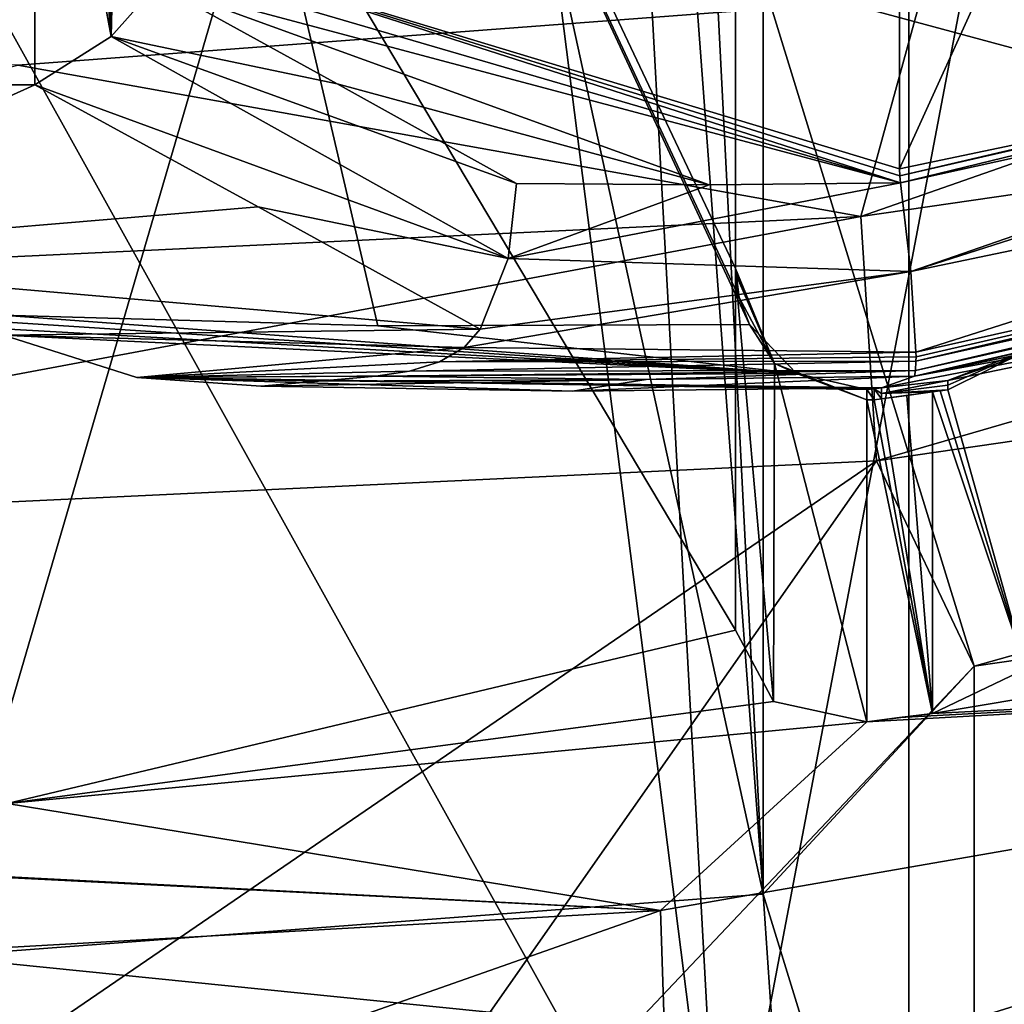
# Model space of a CAD drawing. Header units: millimetres. Extents: x -108 to 102, y -42 to 80.
# Tile 35 of 256: x -64.803 to -64.053, y -7.976 to -7.226. Entities that reach past the tile are written whole.
import ezdxf

# ---------------------------------------------------------------- set-up
doc = ezdxf.new("R2010")
doc.units = ezdxf.units.MM
doc.header["$LTSCALE"] = 81.481481
for name, color, linetype in [('1442', 7, 'CONTINUOUS'), ('1489', 7, 'CONTINUOUS'), ('1494', 7, 'CONTINUOUS'), ('1506', 7, 'CONTINUOUS'), ('1515', 7, 'CONTINUOUS'), ('1536', 7, 'CONTINUOUS'), ('1591', 7, 'CONTINUOUS'), ('1658', 7, 'CONTINUOUS'), ('1668', 7, 'CONTINUOUS'), ('1670', 7, 'CONTINUOUS'), ('1700', 7, 'CONTINUOUS'), ('1734', 7, 'CONTINUOUS'), ('1844', 7, 'CONTINUOUS'), ('1867', 7, 'CONTINUOUS'), ('1896', 7, 'CONTINUOUS'), ('228', 7, 'CONTINUOUS'), ('246', 7, 'CONTINUOUS'), ('2739', 7, 'CONTINUOUS'), ('2751', 7, 'CONTINUOUS'), ('2783', 7, 'CONTINUOUS'), ('2784', 7, 'CONTINUOUS'), ('303', 7, 'CONTINUOUS'), ('316', 7, 'CONTINUOUS'), ('323', 7, 'CONTINUOUS'), ('329', 7, 'CONTINUOUS'), ('354', 7, 'CONTINUOUS'), ('357', 7, 'CONTINUOUS'), ('358', 7, 'CONTINUOUS'), ('366', 7, 'CONTINUOUS'), ('395', 7, 'CONTINUOUS'), ('411', 7, 'CONTINUOUS'), ('414', 7, 'CONTINUOUS'), ('417', 7, 'CONTINUOUS'), ('509', 7, 'CONTINUOUS')]:
    doc.layers.add(name, color=color, linetype=linetype)

msp = doc.modelspace()

# ---------------------------------------------------------------- linework, layer by layer
at = {"layer": '1442', "color": 7, "linetype": 'CONTINUOUS', "true_color": 0x858787}
msp.add_3dface([(-64.10783, -7.75413, 226.61421), (-63.40443, -7.63617, 226.78267), (-64.03666, -7.72015, 226.61088), (-64.10783, -7.75413, 226.61421)], dxfattribs=at)
at = {"layer": '1489', "color": 7, "linetype": 'CONTINUOUS', "true_color": 0x858787}
for points in [[(-64.81641, -6.23479, 226.51757), (-64.25783, -6.41977, 226.25339), (-64.25783, -7.4152, 226.9504), (-64.81641, -6.23479, 226.51757)], [(-64.81641, -6.23479, 226.51757), (-64.24711, -7.45789, 226.97274), (-64.53027, -7.45891, 227.17303), (-64.81641, -6.23479, 226.51757)], [(-64.24711, -7.45789, 226.97274), (-64.81641, -6.23479, 226.51757), (-64.25503, -7.43724, 226.96386), (-64.24711, -7.45789, 226.97274)], [(-64.81641, -6.23479, 226.51757), (-64.53027, -7.45891, 227.17303), (-64.81641, -7.45058, 227.36887), (-64.81641, -6.23479, 226.51757)], [(-64.81641, -6.23479, 226.51757), (-64.25783, -7.4152, 226.9504), (-64.25503, -7.43724, 226.96386), (-64.81641, -6.23479, 226.51757)]]:
    msp.add_3dface(points, dxfattribs=at)
at = {"layer": '1494', "color": 7, "linetype": 'CONTINUOUS', "true_color": 0x858787}
for points in [[(-64.13283, -7.33927, 227.16153), (-63.85402, -7.28075, 227.31707), (-63.57424, -6.11061, 226.69492), (-64.13283, -7.33927, 227.16153)], [(-64.13283, -6.29559, 226.43074), (-64.13283, -7.33927, 227.16153), (-63.57424, -6.11061, 226.69492), (-64.13283, -6.29559, 226.43074)]]:
    msp.add_3dface(points, dxfattribs=at)
at = {"layer": '1506', "color": 7, "linetype": 'CONTINUOUS', "true_color": 0x858787}
msp.add_3dface([(-64.3097, -8.05959, 226.96253), (-63.64065, -8.15523, 226.82593), (-63.16909, -7.86038, 227.24701), (-64.3097, -8.05959, 226.96253)], dxfattribs=at)
at = {"layer": '1515', "color": 7, "linetype": 'CONTINUOUS', "true_color": 0x858787}
for points in [[(-63.1752, -7.70612, 227.13574), (-64.31483, -7.9044, 226.85256), (-64.3097, -8.05959, 226.96253), (-63.1752, -7.70612, 227.13574)], [(-63.1752, -7.70612, 227.13574), (-64.3097, -8.05959, 226.96253), (-63.16909, -7.86038, 227.24701), (-63.1752, -7.70612, 227.13574)], [(-64.31483, -7.9044, 226.85256), (-65.5, -7.97136, 226.75694), (-64.90005, -8.11005, 226.89045), (-64.31483, -7.9044, 226.85256)], [(-64.31483, -7.9044, 226.85256), (-64.90005, -8.11005, 226.89045), (-64.3097, -8.05959, 226.96253), (-64.31483, -7.9044, 226.85256)]]:
    msp.add_3dface(points, dxfattribs=at)
at = {"layer": '1536', "color": 7, "linetype": 'CONTINUOUS', "true_color": 0x858787}
for points in [[(-64.23671, -7.89194, 225.37133), (-64.86594, -7.93946, 225.30347), (-64.22908, -8.00364, 225.39672), (-64.23671, -7.89194, 225.37133)], [(-64.22908, -8.00364, 225.39672), (-64.86594, -7.93946, 225.30347), (-65.07444, -8.06032, 225.31578), (-64.22908, -8.00364, 225.39672)]]:
    msp.add_3dface(points, dxfattribs=at)
at = {"layer": '1591', "color": 7, "linetype": 'CONTINUOUS', "true_color": 0x858787}
for points in [[(-64.81361, -6.7579, 225.77049), (-64.25783, -7.69085, 226.53024), (-64.25783, -6.70786, 225.84195), (-64.81361, -6.7579, 225.77049)], [(-64.25783, -7.69085, 226.53024), (-64.81361, -6.7579, 225.77049), (-64.81251, -7.82273, 226.51624), (-64.25783, -7.69085, 226.53024)], [(-64.22891, -7.74505, 226.57547), (-64.25783, -7.69085, 226.53024), (-64.81251, -7.82273, 226.51624), (-64.22891, -7.74505, 226.57547)], [(-64.15783, -7.76059, 226.60498), (-64.22891, -7.74505, 226.57547), (-64.81251, -7.82273, 226.51624), (-64.15783, -7.76059, 226.60498)]]:
    msp.add_3dface(points, dxfattribs=at)
at = {"layer": '1658', "color": 7, "linetype": 'CONTINUOUS', "true_color": 0x858787}
for points in [[(-64.25783, -7.69085, 226.53024), (-64.25783, -7.41891, 226.9186), (-64.25783, -6.41977, 226.25339), (-64.25783, -7.69085, 226.53024)], [(-64.25783, -6.70786, 225.84195), (-64.25783, -7.69085, 226.53024), (-64.25783, -6.41977, 226.25339), (-64.25783, -6.70786, 225.84195)], [(-64.25783, -6.41977, 226.25339), (-64.25783, -7.41891, 226.9186), (-64.25783, -7.41707, 226.9345), (-64.25783, -6.41977, 226.25339)], [(-64.25783, -6.41977, 226.25339), (-64.25783, -7.41707, 226.9345), (-64.25783, -7.4152, 226.9504), (-64.25783, -6.41977, 226.25339)]]:
    msp.add_3dface(points, dxfattribs=at)
at = {"layer": '1668', "color": 7, "linetype": 'CONTINUOUS', "true_color": 0x858787}
for points in [[(-63.44474, -3.83597, 223.49269), (-64.26888, -8.17446, 226.27544), (-64.49861, -3.97809, 223.28972), (-63.44474, -3.83597, 223.49269)], [(-63.07968, -7.98039, 226.5526), (-64.26888, -8.17446, 226.27544), (-63.44474, -3.83597, 223.49269), (-63.07968, -7.98039, 226.5526)], [(-64.49861, -3.97809, 223.28972), (-64.26888, -8.17446, 226.27544), (-64.5, -6.35375, 224.95292), (-64.49861, -3.97809, 223.28972)], [(-64.26888, -8.17446, 226.27544), (-65.5, -8.23989, 226.18199), (-64.5, -6.35375, 224.95292), (-64.26888, -8.17446, 226.27544)], [(-64.5, -6.35375, 224.95292), (-65.5, -8.23989, 226.18199), (-64.99859, -6.38602, 224.90683), (-64.5, -6.35375, 224.95292)]]:
    msp.add_3dface(points, dxfattribs=at)
at = {"layer": '1670', "color": 7, "linetype": 'CONTINUOUS', "true_color": 0x858787}
for points in [[(-64.13283, -7.33927, 227.16153), (-64.13283, -6.29559, 226.43074), (-64.69141, -7.16995, 227.43668), (-64.13283, -7.33927, 227.16153)], [(-64.69316, -7.18573, 227.44896), (-64.13204, -7.34994, 227.16845), (-64.69141, -7.16995, 227.43668), (-64.69316, -7.18573, 227.44896)], [(-64.13204, -7.34994, 227.16845), (-64.13263, -7.34453, 227.16508), (-64.69141, -7.16995, 227.43668), (-64.13204, -7.34994, 227.16845)], [(-64.13263, -7.34453, 227.16508), (-64.13283, -7.33927, 227.16153), (-64.69141, -7.16995, 227.43668), (-64.13263, -7.34453, 227.16508)], [(-64.69815, -7.19874, 227.46159), (-64.13204, -7.34994, 227.16845), (-64.69316, -7.18573, 227.44896), (-64.69815, -7.19874, 227.46159)], [(-64.27787, -7.35137, 227.27224), (-64.13204, -7.34994, 227.16845), (-64.69815, -7.19874, 227.46159), (-64.27787, -7.35137, 227.27224)], [(-64.56128, -7.27428, 227.41801), (-64.27787, -7.35137, 227.27224), (-64.69815, -7.19874, 227.46159), (-64.56128, -7.27428, 227.41801)], [(-64.42453, -7.35031, 227.37487), (-64.27787, -7.35137, 227.27224), (-64.56128, -7.27428, 227.41801), (-64.42453, -7.35031, 227.37487)]]:
    msp.add_3dface(points, dxfattribs=at)
at = {"layer": '1700', "color": 7, "linetype": 'CONTINUOUS', "true_color": 0x858787}
for points in [[(-62.83746, -7.37094, 224.28477), (-64.07608, -7.71816, 224.13758), (-64.15032, -7.56164, 224.01243), (-62.83746, -7.37094, 224.28477)], [(-62.92076, -7.55089, 224.37647), (-64.07608, -7.71816, 224.13758), (-62.83746, -7.37094, 224.28477), (-62.92076, -7.55089, 224.37647)], [(-64.78532, -8.46799, 224.54864), (-65.5, -8.48589, 224.52308), (-64.15032, -7.56164, 224.01243), (-64.78532, -8.46799, 224.54864)], [(-64.15032, -7.56164, 224.01243), (-65.5, -8.48589, 224.52308), (-65.5, -7.62578, 223.92082), (-64.15032, -7.56164, 224.01243)], [(-64.07608, -7.71816, 224.13758), (-64.78532, -8.46799, 224.54864), (-64.15032, -7.56164, 224.01243), (-64.07608, -7.71816, 224.13758)], [(-64.07608, -7.71816, 224.13758), (-64.07608, -8.41444, 224.62512), (-64.78532, -8.46799, 224.54864), (-64.07608, -7.71816, 224.13758)]]:
    msp.add_3dface(points, dxfattribs=at)
at = {"layer": '1734', "color": 7, "linetype": 'CONTINUOUS', "true_color": 0x858787}
for points in [[(-64.11641, -7.20798, 224.08165), (-63.43591, -7.1212, 224.20557), (-64.16238, -7.3754, 223.9702), (-64.11641, -7.20798, 224.08165)], [(-64.16238, -7.3754, 223.9702), (-63.43591, -7.1212, 224.20557), (-62.86124, -7.18641, 224.24011), (-64.16238, -7.3754, 223.9702)], [(-64.15032, -7.56164, 224.01243), (-64.16238, -7.3754, 223.9702), (-62.86124, -7.18641, 224.24011), (-64.15032, -7.56164, 224.01243)], [(-62.83746, -7.37094, 224.28477), (-64.15032, -7.56164, 224.01243), (-62.86124, -7.18641, 224.24011), (-62.83746, -7.37094, 224.28477)], [(-64.80444, -7.26011, 224.0072), (-64.11641, -7.20798, 224.08165), (-64.16238, -7.3754, 223.9702), (-64.80444, -7.26011, 224.0072)], [(-65.5, -7.43898, 223.87941), (-64.80444, -7.26011, 224.0072), (-64.16238, -7.3754, 223.9702), (-65.5, -7.43898, 223.87941)], [(-64.15032, -7.56164, 224.01243), (-65.5, -7.62578, 223.92082), (-64.16238, -7.3754, 223.9702), (-64.15032, -7.56164, 224.01243)], [(-65.5, -7.62578, 223.92082), (-65.5, -7.43898, 223.87941), (-64.16238, -7.3754, 223.9702), (-65.5, -7.62578, 223.92082)]]:
    msp.add_3dface(points, dxfattribs=at)
at = {"layer": '1844', "color": 7, "linetype": 'CONTINUOUS', "true_color": 0x858787}
for points in [[(-63.40443, -7.63617, 226.78267), (-64.10783, -7.75413, 226.61421), (-63.1752, -7.70612, 227.13574), (-63.40443, -7.63617, 226.78267)], [(-63.1752, -7.70612, 227.13574), (-64.15783, -7.76059, 226.60498), (-64.31483, -7.9044, 226.85256), (-63.1752, -7.70612, 227.13574)], [(-64.13282, -7.75739, 226.60955), (-64.15783, -7.76059, 226.60498), (-63.1752, -7.70612, 227.13574), (-64.13282, -7.75739, 226.60955)], [(-64.10783, -7.75413, 226.61421), (-64.13282, -7.75739, 226.60955), (-63.1752, -7.70612, 227.13574), (-64.10783, -7.75413, 226.61421)], [(-64.15783, -7.76059, 226.60498), (-64.81251, -7.82273, 226.51624), (-64.31483, -7.9044, 226.85256), (-64.15783, -7.76059, 226.60498)], [(-64.81251, -7.82273, 226.51624), (-65.475, -7.84454, 226.48509), (-64.31483, -7.9044, 226.85256), (-64.81251, -7.82273, 226.51624)], [(-65.4875, -7.84456, 226.48506), (-65.5, -7.84457, 226.48505), (-64.31483, -7.9044, 226.85256), (-65.4875, -7.84456, 226.48506)], [(-64.31483, -7.9044, 226.85256), (-65.5, -7.84457, 226.48505), (-65.5, -7.97136, 226.75694), (-64.31483, -7.9044, 226.85256)], [(-65.475, -7.84454, 226.48509), (-65.4875, -7.84456, 226.48506), (-64.31483, -7.9044, 226.85256), (-65.475, -7.84454, 226.48509)]]:
    msp.add_3dface(points, dxfattribs=at)
at = {"layer": '1867', "color": 7, "linetype": 'CONTINUOUS', "true_color": 0x858787}
msp.add_3dface([(-66.88054, -7.20829, 224.0812), (-64.11641, -7.20798, 224.08165), (-64.80444, -7.26011, 224.0072), (-66.88054, -7.20829, 224.0812)], dxfattribs=at)
at = {"layer": '1896', "color": 7, "linetype": 'CONTINUOUS', "true_color": 0x858787}
for points in [[(-64.43179, -4.06537, 222.65306), (-64.5, -4.35241, 222.8423), (-64.23671, -7.89194, 225.37133), (-64.43179, -4.06537, 222.65306)], [(-64.23671, -7.89194, 225.37133), (-64.23671, -7.19566, 224.88379), (-64.43179, -4.06537, 222.65306), (-64.23671, -7.89194, 225.37133)], [(-64.5, -4.35241, 222.8423), (-64.5, -6.687, 224.477), (-64.23671, -7.89194, 225.37133), (-64.5, -4.35241, 222.8423)], [(-64.5, -6.687, 224.477), (-64.99881, -6.71669, 224.43459), (-64.86594, -7.93946, 225.30347), (-64.5, -6.687, 224.477)], [(-64.23671, -7.89194, 225.37133), (-64.5, -6.687, 224.477), (-64.86594, -7.93946, 225.30347), (-64.23671, -7.89194, 225.37133)]]:
    msp.add_3dface(points, dxfattribs=at)
at = {"layer": '228', "color": 7, "linetype": 'CONTINUOUS', "true_color": 0x858787}
for points in [[(-64.09613, -7.50765, 226.96502), (-64.03355, -7.47647, 226.95314), (-64.09613, -7.50413, 226.99442), (-64.09613, -7.50765, 226.96502)], [(-64.03355, -7.47647, 226.95314), (-64.09613, -7.50053, 227.0238), (-64.09613, -7.50413, 226.99442), (-64.03355, -7.47647, 226.95314)], [(-64.09613, -7.50053, 227.0238), (-64.03355, -7.47647, 226.95314), (-64.04515, -7.48299, 226.99094), (-64.09613, -7.50053, 227.0238)]]:
    msp.add_3dface(points, dxfattribs=at)
at = {"layer": '246', "color": 7, "linetype": 'CONTINUOUS', "true_color": 0x858787}
for points in [[(-64.25783, -7.41707, 226.9345), (-64.228, -7.48761, 226.94472), (-64.25783, -7.4152, 226.9504), (-64.25783, -7.41707, 226.9345)], [(-64.25783, -7.4152, 226.9504), (-64.228, -7.48761, 226.94472), (-64.25503, -7.43724, 226.96386), (-64.25783, -7.4152, 226.9504)], [(-64.25783, -7.41891, 226.9186), (-64.228, -7.48761, 226.94472), (-64.25783, -7.41707, 226.9345), (-64.25783, -7.41891, 226.9186)], [(-64.228, -7.48761, 226.94472), (-64.24711, -7.45789, 226.97274), (-64.25503, -7.43724, 226.96386), (-64.228, -7.48761, 226.94472)], [(-64.228, -7.48761, 226.94472), (-64.21142, -7.49506, 226.99355), (-64.24711, -7.45789, 226.97274), (-64.228, -7.48761, 226.94472)], [(-64.228, -7.48761, 226.94472), (-64.15783, -7.51532, 226.95527), (-64.21142, -7.49506, 226.99355), (-64.228, -7.48761, 226.94472)], [(-64.15783, -7.51532, 226.95527), (-64.15783, -7.50729, 227.02188), (-64.21142, -7.49506, 226.99355), (-64.15783, -7.51532, 226.95527)], [(-64.1522, -7.51512, 226.95555), (-64.15218, -7.50677, 227.02475), (-64.15783, -7.50729, 227.02188), (-64.1522, -7.51512, 226.95555)], [(-64.15783, -7.51532, 226.95527), (-64.1522, -7.51512, 226.95555), (-64.15783, -7.50729, 227.02188), (-64.15783, -7.51532, 226.95527)], [(-64.1522, -7.51512, 226.95555), (-64.14655, -7.51454, 226.95637), (-64.15218, -7.50677, 227.02475), (-64.1522, -7.51512, 226.95555)], [(-64.14655, -7.50594, 227.02759), (-64.15218, -7.50677, 227.02475), (-64.14655, -7.5103, 226.99199), (-64.14655, -7.50594, 227.02759)], [(-64.15218, -7.50677, 227.02475), (-64.14655, -7.51454, 226.95637), (-64.14655, -7.5103, 226.99199), (-64.15218, -7.50677, 227.02475)]]:
    msp.add_3dface(points, dxfattribs=at)
at = {"layer": '2739', "color": 7, "linetype": 'CONTINUOUS', "true_color": 0xe6e6e6}
for points in [[(-65.5, 11.0016, 209.90117), (-64.01865, 11.072, 210.00172), (-65.5, -8.9038, 223.83908), (-65.5, 11.0016, 209.90117)], [(-65.5, -8.9038, 223.83908), (-64.01865, 11.072, 210.00172), (-64.01865, -8.83339, 223.93963), (-65.5, -8.9038, 223.83908)]]:
    msp.add_3dface(points, dxfattribs=at)
at = {"layer": '2751', "color": 7, "linetype": 'CONTINUOUS', "true_color": 0xe6e6e6}
for points in [[(-62.78876, -5.7321, 222.96404), (-64.12564, -5.92628, 222.68673), (-62.78876, -8.27147, 224.74213), (-62.78876, -5.7321, 222.96404)], [(-64.12564, -5.92628, 222.68673), (-65.5, -5.9916, 222.59344), (-64.12563, -8.46565, 224.46481), (-64.12564, -5.92628, 222.68673)], [(-62.78876, -8.27147, 224.74213), (-64.12564, -5.92628, 222.68673), (-64.12563, -8.46565, 224.46481), (-62.78876, -8.27147, 224.74213)], [(-64.12563, -8.46565, 224.46481), (-65.5, -5.9916, 222.59344), (-65.5, -8.53097, 224.37153), (-64.12563, -8.46565, 224.46481)]]:
    msp.add_3dface(points, dxfattribs=at)
at = {"layer": '2783', "color": 7, "linetype": 'CONTINUOUS', "true_color": 0x96918c}
for points in [[(-62.97128, 27.9733, 82.05), (-64.2102, 27.62001, 82.05), (87.5, -10.5, 82.05), (-62.97128, 27.9733, 82.05)], [(87.5, -10.5, 82.05), (-66.7898, 27.62001, 82.05), (-92.5, -10.5, 82.05), (87.5, -10.5, 82.05)], [(-65.5, 27.5, 82.05), (-66.7898, 27.62001, 82.05), (87.5, -10.5, 82.05), (-65.5, 27.5, 82.05)], [(-64.2102, 27.62001, 82.05), (-65.5, 27.5, 82.05), (87.5, -10.5, 82.05), (-64.2102, 27.62001, 82.05)]]:
    msp.add_3dface(points, dxfattribs=at)
at = {"layer": '2784', "color": 7, "linetype": 'CONTINUOUS', "true_color": 0x96918c}
for points in [[(-59.91309, 30.28291, 80.05), (33.78079, 35.62547, 80.05), (-92.5, -10.5, 80.05), (-59.91309, 30.28291, 80.05)], [(33.78079, 35.62547, 80.05), (33.78079, 33.37453, 80.05), (-92.5, -10.5, 80.05), (33.78079, 35.62547, 80.05)], [(33.78079, 33.37453, 80.05), (34.02364, 31.14433, 80.05), (-92.5, -10.5, 80.05), (33.78079, 33.37453, 80.05)], [(34.02364, 31.14433, 80.05), (34.50653, 28.94814, 80.05), (-92.5, -10.5, 80.05), (34.02364, 31.14433, 80.05)], [(-60.78474, 29.32642, 80.05), (-59.91309, 30.28291, 80.05), (-92.5, -10.5, 80.05), (-60.78474, 29.32642, 80.05)], [(-61.81638, 28.54806, 80.05), (-60.78474, 29.32642, 80.05), (-92.5, -10.5, 80.05), (-61.81638, 28.54806, 80.05)], [(34.50653, 28.94814, 80.05), (35.22445, 26.81932, 80.05), (-92.5, -10.5, 80.05), (34.50653, 28.94814, 80.05)], [(-62.97128, 27.9733, 80.05), (-61.81638, 28.54806, 80.05), (-92.5, -10.5, 80.05), (-62.97128, 27.9733, 80.05)], [(-64.2102, 27.62001, 80.05), (-62.97128, 27.9733, 80.05), (-92.5, -10.5, 80.05), (-64.2102, 27.62001, 80.05)], [(-65.5, 27.5, 80.05), (-64.2102, 27.62001, 80.05), (-92.5, -10.5, 80.05), (-65.5, 27.5, 80.05)], [(35.22445, 26.81932, 80.05), (36.16636, 24.78225, 80.05), (-92.5, -10.5, 80.05), (35.22445, 26.81932, 80.05)], [(36.16636, 24.78225, 80.05), (37.32685, 22.85395, 80.05), (-92.5, -10.5, 80.05), (36.16636, 24.78225, 80.05)], [(37.32685, 22.85395, 80.05), (38.6843, 21.06836, 80.05), (-92.5, -10.5, 80.05), (37.32685, 22.85395, 80.05)], [(38.6843, 21.06836, 80.05), (40.23146, 19.43455, 80.05), (-92.5, -10.5, 80.05), (38.6843, 21.06836, 80.05)], [(40.23146, 19.43455, 80.05), (41.94283, 17.98163, 80.05), (-92.5, -10.5, 80.05), (40.23146, 19.43455, 80.05)], [(41.94283, 17.98163, 80.05), (43.80124, 16.72087, 80.05), (-92.5, -10.5, 80.05), (41.94283, 17.98163, 80.05)], [(43.80124, 16.72087, 80.05), (45.78889, 15.66758, 80.05), (-92.5, -10.5, 80.05), (43.80124, 16.72087, 80.05)], [(45.78889, 15.66758, 80.05), (47.87263, 14.83715, 80.05), (-92.5, -10.5, 80.05), (45.78889, 15.66758, 80.05)], [(47.87263, 14.83715, 80.05), (50.0414, 14.23486, 80.05), (-92.5, -10.5, 80.05), (47.87263, 14.83715, 80.05)], [(50.0414, 14.23486, 80.05), (52.24916, 13.87287, 80.05), (-92.5, -10.5, 80.05), (50.0414, 14.23486, 80.05)], [(54.5, 13.75, 80.05), (56.75084, 13.87287, 80.05), (-92.5, -10.5, 80.05), (54.5, 13.75, 80.05)], [(-92.5, -10.5, 80.05), (56.75084, 13.87287, 80.05), (87.5, -10.5, 80.05), (-92.5, -10.5, 80.05)], [(52.24916, 13.87287, 80.05), (54.5, 13.75, 80.05), (-92.5, -10.5, 80.05), (52.24916, 13.87287, 80.05)]]:
    msp.add_3dface(points, dxfattribs=at)
at = {"layer": '303', "color": 7, "linetype": 'CONTINUOUS', "true_color": 0x858787}
for points in [[(-64.25783, -7.69085, 226.53024), (-64.22891, -7.74505, 226.57547), (-64.25783, -7.41891, 226.9186), (-64.25783, -7.69085, 226.53024)], [(-64.25783, -7.41891, 226.9186), (-64.22891, -7.74505, 226.57547), (-64.228, -7.48761, 226.94472), (-64.25783, -7.41891, 226.9186)], [(-64.22891, -7.74505, 226.57547), (-64.15783, -7.76059, 226.60498), (-64.228, -7.48761, 226.94472), (-64.22891, -7.74505, 226.57547)], [(-64.15783, -7.76059, 226.60498), (-64.15783, -7.51532, 226.95527), (-64.228, -7.48761, 226.94472), (-64.15783, -7.76059, 226.60498)]]:
    msp.add_3dface(points, dxfattribs=at)
at = {"layer": '316', "color": 7, "linetype": 'CONTINUOUS', "true_color": 0x858787}
for points in [[(-64.53027, -7.45891, 227.17303), (-64.21142, -7.49506, 226.99355), (-64.81641, -7.45058, 227.36887), (-64.53027, -7.45891, 227.17303)], [(-64.81641, -7.45058, 227.36887), (-64.21142, -7.49506, 226.99355), (-64.81622, -7.45579, 227.37265), (-64.81641, -7.45058, 227.36887)], [(-64.81582, -7.46101, 227.37689), (-64.81622, -7.45579, 227.37265), (-64.21142, -7.49506, 226.99355), (-64.81582, -7.46101, 227.37689)], [(-64.24711, -7.45789, 226.97274), (-64.21142, -7.49506, 226.99355), (-64.53027, -7.45891, 227.17303), (-64.24711, -7.45789, 226.97274)], [(-64.81542, -7.46599, 227.38155), (-64.81582, -7.46101, 227.37689), (-64.21142, -7.49506, 226.99355), (-64.81542, -7.46599, 227.38155)], [(-64.71364, -7.49816, 227.36358), (-64.81542, -7.46599, 227.38155), (-64.21142, -7.49506, 226.99355), (-64.71364, -7.49816, 227.36358)], [(-64.15783, -7.50729, 227.02188), (-64.71364, -7.49816, 227.36358), (-64.21142, -7.49506, 226.99355), (-64.15783, -7.50729, 227.02188)], [(-64.61927, -7.50473, 227.35992), (-64.71364, -7.49816, 227.36358), (-64.38203, -7.50855, 227.19538), (-64.61927, -7.50473, 227.35992)], [(-64.38203, -7.50855, 227.19538), (-64.71364, -7.49816, 227.36358), (-64.14655, -7.50594, 227.02759), (-64.38203, -7.50855, 227.19538)], [(-64.14655, -7.50594, 227.02759), (-64.71364, -7.49816, 227.36358), (-64.15218, -7.50677, 227.02475), (-64.14655, -7.50594, 227.02759)], [(-64.15218, -7.50677, 227.02475), (-64.71364, -7.49816, 227.36358), (-64.15783, -7.50729, 227.02188), (-64.15218, -7.50677, 227.02475)]]:
    msp.add_3dface(points, dxfattribs=at)
at = {"layer": '323', "color": 7, "linetype": 'CONTINUOUS', "true_color": 0x858787}
for points in [[(-64.56128, -7.27428, 227.41801), (-64.69815, -7.19874, 227.46159), (-64.73337, -7.23833, 227.49088), (-64.56128, -7.27428, 227.41801)], [(-64.43103, -7.40759, 227.39508), (-64.73337, -7.23833, 227.49088), (-64.79141, -7.27513, 227.49083), (-64.43103, -7.40759, 227.39508)], [(-64.43103, -7.40759, 227.39508), (-64.42453, -7.35031, 227.37487), (-64.73337, -7.23833, 227.49088), (-64.43103, -7.40759, 227.39508)], [(-64.42453, -7.35031, 227.37487), (-64.56128, -7.27428, 227.41801), (-64.73337, -7.23833, 227.49088), (-64.42453, -7.35031, 227.37487)], [(-64.43103, -7.40759, 227.39508), (-64.79141, -7.27513, 227.49083), (-64.62142, -7.36805, 227.43705), (-64.43103, -7.40759, 227.39508)], [(-64.45221, -7.46139, 227.38413), (-64.43103, -7.40759, 227.39508), (-64.62142, -7.36805, 227.43705), (-64.45221, -7.46139, 227.38413)]]:
    msp.add_3dface(points, dxfattribs=at)
at = {"layer": '329', "color": 7, "linetype": 'CONTINUOUS', "true_color": 0x858787}
for points in [[(-64.09613, -7.50765, 226.96502), (-64.03666, -7.72015, 226.61088), (-64.03355, -7.47647, 226.95314), (-64.09613, -7.50765, 226.96502)], [(-64.10783, -7.50914, 226.96409), (-64.03666, -7.72015, 226.61088), (-64.10197, -7.50836, 226.96491), (-64.10783, -7.50914, 226.96409)], [(-64.10783, -7.75413, 226.61421), (-64.03666, -7.72015, 226.61088), (-64.10783, -7.50914, 226.96409), (-64.10783, -7.75413, 226.61421)], [(-64.10197, -7.50836, 226.96491), (-64.03666, -7.72015, 226.61088), (-64.09613, -7.50765, 226.96502), (-64.10197, -7.50836, 226.96491)]]:
    msp.add_3dface(points, dxfattribs=at)
at = {"layer": '354', "color": 7, "linetype": 'CONTINUOUS', "true_color": 0x858787}
for points in [[(-64.12417, -7.41747, 227.17708), (-64.13204, -7.34994, 227.16845), (-64.43103, -7.40759, 227.39508), (-64.12417, -7.41747, 227.17708)], [(-64.13204, -7.34994, 227.16845), (-64.27787, -7.35137, 227.27224), (-64.43103, -7.40759, 227.39508), (-64.13204, -7.34994, 227.16845)], [(-64.27787, -7.35137, 227.27224), (-64.42453, -7.35031, 227.37487), (-64.43103, -7.40759, 227.39508), (-64.27787, -7.35137, 227.27224)], [(-64.45221, -7.46139, 227.38413), (-64.12417, -7.41747, 227.17708), (-64.43103, -7.40759, 227.39508), (-64.45221, -7.46139, 227.38413)], [(-64.12031, -7.47898, 227.12722), (-64.12417, -7.41747, 227.17708), (-64.46454, -7.47536, 227.3763), (-64.12031, -7.47898, 227.12722)], [(-64.46454, -7.47536, 227.3763), (-64.12417, -7.41747, 227.17708), (-64.45221, -7.46139, 227.38413), (-64.46454, -7.47536, 227.3763)], [(-64.4831, -7.48613, 227.37028), (-64.12031, -7.47898, 227.12722), (-64.46454, -7.47536, 227.3763), (-64.4831, -7.48613, 227.37028)], [(-64.12029, -7.48252, 227.1209), (-64.12031, -7.47898, 227.12722), (-64.4831, -7.48613, 227.37028), (-64.12029, -7.48252, 227.1209)], [(-64.12064, -7.49284, 227.0951), (-64.12031, -7.48575, 227.11432), (-64.50606, -7.49337, 227.36624), (-64.12064, -7.49284, 227.0951)], [(-64.50606, -7.49337, 227.36624), (-64.12031, -7.48575, 227.11432), (-64.4831, -7.48613, 227.37028), (-64.50606, -7.49337, 227.36624)], [(-64.12031, -7.48575, 227.11432), (-64.12029, -7.48252, 227.1209), (-64.4831, -7.48613, 227.37028), (-64.12031, -7.48575, 227.11432)], [(-64.32587, -7.4996, 227.22061), (-64.12064, -7.49284, 227.0951), (-64.53175, -7.49726, 227.36408), (-64.32587, -7.4996, 227.22061)], [(-64.53175, -7.49726, 227.36408), (-64.12064, -7.49284, 227.0951), (-64.50606, -7.49337, 227.36624), (-64.53175, -7.49726, 227.36408)], [(-64.12134, -7.4971, 227.0747), (-64.12064, -7.49284, 227.0951), (-64.32587, -7.4996, 227.22061), (-64.12134, -7.4971, 227.0747)]]:
    msp.add_3dface(points, dxfattribs=at)
at = {"layer": '357', "color": 7, "linetype": 'CONTINUOUS', "true_color": 0x858787}
for points in [[(-64.10783, -7.75413, 226.61421), (-64.10783, -7.50914, 226.96409), (-64.12718, -7.51186, 226.9602), (-64.10783, -7.75413, 226.61421)], [(-64.15783, -7.51532, 226.95527), (-64.10783, -7.75413, 226.61421), (-64.1522, -7.51512, 226.95555), (-64.15783, -7.51532, 226.95527)], [(-64.15783, -7.76059, 226.60498), (-64.10783, -7.75413, 226.61421), (-64.15783, -7.51532, 226.95527), (-64.15783, -7.76059, 226.60498)], [(-64.1522, -7.51512, 226.95555), (-64.10783, -7.75413, 226.61421), (-64.14655, -7.51454, 226.95637), (-64.1522, -7.51512, 226.95555)], [(-64.14655, -7.51454, 226.95637), (-64.10783, -7.75413, 226.61421), (-64.12718, -7.51186, 226.9602), (-64.14655, -7.51454, 226.95637)], [(-64.10783, -7.75413, 226.61421), (-64.15783, -7.76059, 226.60498), (-64.13282, -7.75739, 226.60955), (-64.10783, -7.75413, 226.61421)]]:
    msp.add_3dface(points, dxfattribs=at)
at = {"layer": '358', "color": 7, "linetype": 'CONTINUOUS', "true_color": 0x858787}
for points in [[(-63.21171, -7.04726, 225.09573), (-64.23671, -7.19566, 224.88379), (-62.92076, -7.55089, 224.37647), (-63.21171, -7.04726, 225.09573)], [(-64.23671, -7.19566, 224.88379), (-64.07608, -7.71816, 224.13758), (-62.92076, -7.55089, 224.37647), (-64.23671, -7.19566, 224.88379)]]:
    msp.add_3dface(points, dxfattribs=at)
at = {"layer": '366', "color": 7, "linetype": 'CONTINUOUS', "true_color": 0x858787}
msp.add_3dface([(-63.76444, -7.4319, 227.20952), (-64.09613, -7.50053, 227.0238), (-64.04515, -7.48299, 226.99094), (-63.76444, -7.4319, 227.20952)], dxfattribs=at)
at = {"layer": '395', "color": 7, "linetype": 'CONTINUOUS', "true_color": 0x858787}
for points in [[(-64.79141, -7.27513, 227.49083), (-64.79141, -6.92555, 227.70319), (-64.84141, -7.27513, 227.49083), (-64.79141, -7.27513, 227.49083)], [(-64.84141, -7.27513, 227.49083), (-64.79141, -6.92555, 227.70319), (-64.84141, -6.92555, 227.70319), (-64.84141, -7.27513, 227.49083)], [(-64.62142, -7.36805, 227.43705), (-64.79141, -7.27513, 227.49083), (-65.08153, -7.40662, 227.41505), (-64.62142, -7.36805, 227.43705)], [(-65.08153, -7.40662, 227.41505), (-64.79141, -7.27513, 227.49083), (-64.84141, -7.27513, 227.49083), (-65.08153, -7.40662, 227.41505)], [(-64.45221, -7.46139, 227.38413), (-64.62142, -7.36805, 227.43705), (-65.08153, -7.40662, 227.41505), (-64.45221, -7.46139, 227.38413)], [(-64.81542, -7.46599, 227.38155), (-64.45221, -7.46139, 227.38413), (-65.08153, -7.40662, 227.41505), (-64.81542, -7.46599, 227.38155)], [(-64.46454, -7.47536, 227.3763), (-64.45221, -7.46139, 227.38413), (-64.81542, -7.46599, 227.38155), (-64.46454, -7.47536, 227.3763)], [(-64.71364, -7.49816, 227.36358), (-64.46454, -7.47536, 227.3763), (-64.81542, -7.46599, 227.38155), (-64.71364, -7.49816, 227.36358)], [(-64.4831, -7.48613, 227.37028), (-64.46454, -7.47536, 227.3763), (-64.71364, -7.49816, 227.36358), (-64.4831, -7.48613, 227.37028)], [(-64.50606, -7.49337, 227.36624), (-64.4831, -7.48613, 227.37028), (-64.71364, -7.49816, 227.36358), (-64.50606, -7.49337, 227.36624)], [(-64.53175, -7.49726, 227.36408), (-64.50606, -7.49337, 227.36624), (-64.71364, -7.49816, 227.36358), (-64.53175, -7.49726, 227.36408)], [(-64.5755, -7.50108, 227.36195), (-64.53175, -7.49726, 227.36408), (-64.71364, -7.49816, 227.36358), (-64.5755, -7.50108, 227.36195)], [(-64.61927, -7.50473, 227.35992), (-64.5755, -7.50108, 227.36195), (-64.71364, -7.49816, 227.36358), (-64.61927, -7.50473, 227.35992)]]:
    msp.add_3dface(points, dxfattribs=at)
at = {"layer": '411', "color": 7, "linetype": 'CONTINUOUS', "true_color": 0x858787}
for points in [[(-64.13263, -7.34453, 227.16508), (-64.13204, -7.34994, 227.16845), (-63.57424, -7.21381, 227.46739), (-64.13263, -7.34453, 227.16508)], [(-63.85402, -7.28075, 227.31707), (-64.13263, -7.34453, 227.16508), (-63.57424, -7.21381, 227.46739), (-63.85402, -7.28075, 227.31707)], [(-63.57424, -7.21381, 227.46739), (-64.13204, -7.34994, 227.16845), (-63.57424, -7.22698, 227.47498), (-63.57424, -7.21381, 227.46739)], [(-64.13204, -7.34994, 227.16845), (-64.12417, -7.41747, 227.17708), (-63.57424, -7.22698, 227.47498), (-64.13204, -7.34994, 227.16845)], [(-64.12417, -7.41747, 227.17708), (-63.57424, -7.24127, 227.48015), (-63.57424, -7.22698, 227.47498), (-64.12417, -7.41747, 227.17708)], [(-63.55602, -7.29888, 227.48454), (-63.57424, -7.24127, 227.48015), (-64.12417, -7.41747, 227.17708), (-63.55602, -7.29888, 227.48454)], [(-64.13283, -7.33927, 227.16153), (-64.13263, -7.34453, 227.16508), (-63.85402, -7.28075, 227.31707), (-64.13283, -7.33927, 227.16153)], [(-64.12031, -7.47898, 227.12722), (-63.55602, -7.29888, 227.48454), (-64.12417, -7.41747, 227.17708), (-64.12031, -7.47898, 227.12722)], [(-63.50418, -7.34054, 227.46454), (-63.55602, -7.29888, 227.48454), (-64.12031, -7.47898, 227.12722), (-63.50418, -7.34054, 227.46454)], [(-63.47424, -7.34779, 227.44851), (-63.48947, -7.34523, 227.45697), (-64.12064, -7.49284, 227.0951), (-63.47424, -7.34779, 227.44851)], [(-64.12064, -7.49284, 227.0951), (-63.48947, -7.34523, 227.45697), (-64.12031, -7.48575, 227.11432), (-64.12064, -7.49284, 227.0951)], [(-63.48947, -7.34523, 227.45697), (-63.50418, -7.34054, 227.46454), (-64.12031, -7.48575, 227.11432), (-63.48947, -7.34523, 227.45697)], [(-63.50418, -7.34054, 227.46454), (-64.12031, -7.47898, 227.12722), (-64.12029, -7.48252, 227.1209), (-63.50418, -7.34054, 227.46454)], [(-64.12031, -7.48575, 227.11432), (-63.50418, -7.34054, 227.46454), (-64.12029, -7.48252, 227.1209), (-64.12031, -7.48575, 227.11432)], [(-63.46571, -7.34822, 227.44351), (-63.47424, -7.34779, 227.44851), (-64.12134, -7.4971, 227.0747), (-63.46571, -7.34822, 227.44351)], [(-64.12134, -7.4971, 227.0747), (-63.47424, -7.34779, 227.44851), (-64.12064, -7.49284, 227.0951), (-64.12134, -7.4971, 227.0747)], [(-63.78965, -7.42836, 227.26034), (-63.46571, -7.34822, 227.44351), (-64.12134, -7.4971, 227.0747), (-63.78965, -7.42836, 227.26034)]]:
    msp.add_3dface(points, dxfattribs=at)
at = {"layer": '414', "color": 7, "linetype": 'CONTINUOUS', "true_color": 0x858787}
for points in [[(-64.79141, -6.92555, 227.70319), (-64.73337, -7.23833, 227.49088), (-64.79141, -6.58332, 227.9272), (-64.79141, -6.92555, 227.70319)], [(-64.79141, -6.58332, 227.9272), (-64.73337, -7.23833, 227.49088), (-64.75051, -6.59726, 227.90719), (-64.79141, -6.58332, 227.9272)], [(-64.75051, -6.59726, 227.90719), (-64.73337, -7.23833, 227.49088), (-64.71832, -6.59921, 227.87812), (-64.75051, -6.59726, 227.90719)], [(-64.73337, -7.23833, 227.49088), (-64.69815, -7.19874, 227.46159), (-64.71832, -6.59921, 227.87812), (-64.73337, -7.23833, 227.49088)], [(-64.79141, -7.27513, 227.49083), (-64.73337, -7.23833, 227.49088), (-64.79141, -6.92555, 227.70319), (-64.79141, -7.27513, 227.49083)]]:
    msp.add_3dface(points, dxfattribs=at)
at = {"layer": '417', "color": 7, "linetype": 'CONTINUOUS', "true_color": 0x858787}
for points in [[(-63.78965, -7.42836, 227.26034), (-64.12134, -7.4971, 227.0747), (-63.76444, -7.4319, 227.20952), (-63.78965, -7.42836, 227.26034)], [(-64.12134, -7.4971, 227.0747), (-64.14655, -7.50594, 227.02759), (-63.76444, -7.4319, 227.20952), (-64.12134, -7.4971, 227.0747)], [(-63.76444, -7.4319, 227.20952), (-64.14655, -7.50594, 227.02759), (-64.09613, -7.50053, 227.0238), (-63.76444, -7.4319, 227.20952)], [(-64.32587, -7.4996, 227.22061), (-64.5755, -7.50108, 227.36195), (-64.61927, -7.50473, 227.35992), (-64.32587, -7.4996, 227.22061)], [(-64.32587, -7.4996, 227.22061), (-64.61927, -7.50473, 227.35992), (-64.38203, -7.50855, 227.19538), (-64.32587, -7.4996, 227.22061)], [(-64.32587, -7.4996, 227.22061), (-64.53175, -7.49726, 227.36408), (-64.5755, -7.50108, 227.36195), (-64.32587, -7.4996, 227.22061)], [(-64.12134, -7.4971, 227.0747), (-64.32587, -7.4996, 227.22061), (-64.38203, -7.50855, 227.19538), (-64.12134, -7.4971, 227.0747)], [(-64.12134, -7.4971, 227.0747), (-64.38203, -7.50855, 227.19538), (-64.14655, -7.50594, 227.02759), (-64.12134, -7.4971, 227.0747)], [(-64.09613, -7.50053, 227.0238), (-64.14655, -7.50594, 227.02759), (-64.14655, -7.5103, 226.99199), (-64.09613, -7.50053, 227.0238)], [(-64.09613, -7.50413, 226.99442), (-64.09613, -7.50053, 227.0238), (-64.14655, -7.5103, 226.99199), (-64.09613, -7.50413, 226.99442)], [(-64.09613, -7.50765, 226.96502), (-64.09613, -7.50413, 226.99442), (-64.14655, -7.5103, 226.99199), (-64.09613, -7.50765, 226.96502)], [(-64.10197, -7.50836, 226.96491), (-64.09613, -7.50765, 226.96502), (-64.14655, -7.5103, 226.99199), (-64.10197, -7.50836, 226.96491)], [(-64.10783, -7.50914, 226.96409), (-64.10197, -7.50836, 226.96491), (-64.14655, -7.5103, 226.99199), (-64.10783, -7.50914, 226.96409)], [(-64.10783, -7.50914, 226.96409), (-64.14655, -7.51454, 226.95637), (-64.12718, -7.51186, 226.9602), (-64.10783, -7.50914, 226.96409)], [(-64.14655, -7.51454, 226.95637), (-64.10783, -7.50914, 226.96409), (-64.14655, -7.5103, 226.99199), (-64.14655, -7.51454, 226.95637)]]:
    msp.add_3dface(points, dxfattribs=at)
at = {"layer": '509', "color": 7, "linetype": 'CONTINUOUS', "true_color": 0x858787}
for points in [[(-64.23671, -7.19566, 224.88379), (-64.23671, -7.89194, 225.37133), (-64.07608, -7.71816, 224.13758), (-64.23671, -7.19566, 224.88379)], [(-64.07608, -7.71816, 224.13758), (-64.23671, -7.89194, 225.37133), (-64.07608, -8.41444, 224.62512), (-64.07608, -7.71816, 224.13758)], [(-64.23671, -7.89194, 225.37133), (-64.22908, -8.00364, 225.39672), (-64.07608, -8.41444, 224.62512), (-64.23671, -7.89194, 225.37133)]]:
    msp.add_3dface(points, dxfattribs=at)

doc.saveas('drawing.dxf')
